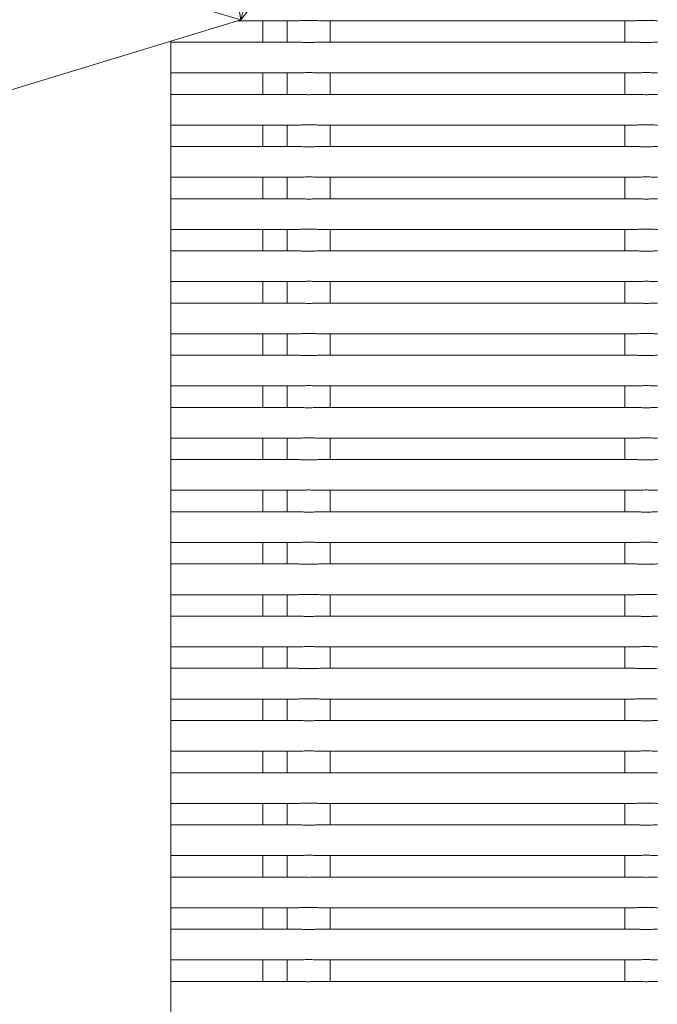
# Model space of a CAD drawing. Header units: millimetres. Extents: x 2016 to 102618, y -16590 to 68005.
# Tile 79 of 256: x 13571 to 13779, y 55407 to 55728. Entities that reach past the tile are written whole.
import ezdxf

# ---------------------------------------------------------------- set-up
doc = ezdxf.new("R2010")
doc.units = ezdxf.units.MM
for name, color, linetype, lineweight in [('A-GENM', 13, 'Continuous', 13), ('G-IMPT', 8, 'Continuous', 5), ('L-PLNT', 71, 'Continuous', 13)]:
    doc.layers.add(name, color=color, linetype=linetype, lineweight=lineweight)

# ---------------------------------------------------------------- blocks, each defined once
blk = doc.blocks.new('Enscape AssetDefinition - Palm 14 - Enscape AssetDefinition - Palm 14-991509-00 Begane grond')
at = {"layer": 'L-PLNT'}
for p, q in [((-241.68, -849.82), (-307.44, -455.74)), ((-241.68, -849.82), (-81.6, -643.13)), ((-241.68, -849.82), (-195.86, -659.31)), ((-599.41, -744.8), (-241.68, -849.82)), ((-348.73, -882.41), (-241.68, -849.82))]:
    blk.add_line(p, q, dxfattribs=at)
blk = doc.blocks.new('Glijbanen_geen_host - 2019220_glijbaan_2020_08_26_no bolts2_dwg-4658142-00 Begane grond')
at = {"layer": 'G-IMPT'}
for p, q in [((12152.77, 71727.71), (12172.39, 71727.71)), ((12172.39, 71727.71), (12152.77, 71727.71)), ((12161, 71727.78), (12161, 71720.65)), ((12169, 71727.71), (12169, 71720.71)), ((12172.39, 71727.71), (12169, 71727.71)), ((12179.61, 71727.71), (12282.39, 71727.71)), ((12183, 71727.71), (12182.09, 71727.71)), ((12183, 71720.71), (12183, 71727.71)), ((12279, 71727.71), (12279, 71720.71)), ((12279.91, 71727.71), (12279, 71727.71)), ((12131, 70904.9), (12131, 71721.09)), ((12172.39, 71720.71), (12131, 71720.71)), ((12131, 71720.71), (12172.39, 71720.71)), ((12169, 71720.71), (12172.39, 71720.71)), ((12282.39, 71720.71), (12179.61, 71720.71)), ((12182.09, 71720.71), (12183, 71720.71)), ((12279, 71720.71), (12279.91, 71720.71)), ((12131, 71710.71), (12172.39, 71710.71)), ((12172.39, 71710.71), (12131, 71710.71)), ((12161, 71710.78), (12161, 71703.65)), ((12169, 71710.71), (12169, 71703.71)), ((12172.39, 71710.71), (12169, 71710.71)), ((12179.61, 71710.71), (12282.39, 71710.71)), ((12183, 71710.71), (12182.09, 71710.71)), ((12183, 71703.71), (12183, 71710.71)), ((12279, 71710.71), (12279, 71703.71)), ((12279.91, 71710.71), (12279, 71710.71)), ((12172.39, 71703.71), (12131, 71703.71)), ((12131, 71703.71), (12172.39, 71703.71)), ((12169, 71703.71), (12172.39, 71703.71)), ((12282.39, 71703.71), (12179.61, 71703.71)), ((12182.09, 71703.71), (12183, 71703.71)), ((12279, 71703.71), (12279.91, 71703.71)), ((12131, 71693.71), (12172.39, 71693.71)), ((12172.39, 71693.71), (12131, 71693.71)), ((12161, 71693.78), (12161, 71686.65)), ((12169, 71693.71), (12169, 71686.71)), ((12172.39, 71693.71), (12169, 71693.71)), ((12179.61, 71693.71), (12282.39, 71693.71)), ((12183, 71693.71), (12182.09, 71693.71)), ((12183, 71686.71), (12183, 71693.71)), ((12279, 71693.71), (12279, 71686.71)), ((12279.91, 71693.71), (12279, 71693.71)), ((12172.39, 71686.71), (12131, 71686.71)), ((12131, 71686.71), (12172.39, 71686.71)), ((12169, 71686.71), (12172.39, 71686.71)), ((12282.39, 71686.71), (12179.61, 71686.71)), ((12182.09, 71686.71), (12183, 71686.71)), ((12279, 71686.71), (12279.91, 71686.71)), ((12131, 71676.71), (12172.39, 71676.71)), ((12172.39, 71676.71), (12131, 71676.71)), ((12161, 71676.78), (12161, 71669.65)), ((12169, 71676.71), (12169, 71669.71)), ((12172.39, 71676.71), (12169, 71676.71)), ((12179.61, 71676.71), (12282.39, 71676.71)), ((12183, 71676.71), (12182.09, 71676.71)), ((12183, 71669.71), (12183, 71676.71)), ((12279, 71676.71), (12279, 71669.71)), ((12279.91, 71676.71), (12279, 71676.71)), ((12172.39, 71669.71), (12131, 71669.71)), ((12131, 71669.71), (12172.39, 71669.71)), ((12169, 71669.71), (12172.39, 71669.71)), ((12282.39, 71669.71), (12179.61, 71669.71)), ((12182.09, 71669.71), (12183, 71669.71)), ((12279, 71669.71), (12279.91, 71669.71)), ((12131, 71659.71), (12172.39, 71659.71)), ((12172.39, 71659.71), (12131, 71659.71)), ((12161, 71659.78), (12161, 71652.65)), ((12169, 71659.71), (12169, 71652.71)), ((12172.39, 71659.71), (12169, 71659.71)), ((12179.61, 71659.71), (12282.39, 71659.71)), ((12183, 71659.71), (12182.09, 71659.71)), ((12183, 71652.71), (12183, 71659.71)), ((12279, 71659.71), (12279, 71652.71)), ((12279.91, 71659.71), (12279, 71659.71)), ((12172.39, 71652.71), (12131, 71652.71)), ((12131, 71652.71), (12172.39, 71652.71)), ((12169, 71652.71), (12172.39, 71652.71)), ((12282.39, 71652.71), (12179.61, 71652.71)), ((12182.09, 71652.71), (12183, 71652.71)), ((12279, 71652.71), (12279.91, 71652.71)), ((12131, 71642.71), (12172.39, 71642.71)), ((12172.39, 71642.71), (12131, 71642.71)), ((12161, 71642.78), (12161, 71635.65)), ((12169, 71642.71), (12169, 71635.71)), ((12172.39, 71642.71), (12169, 71642.71)), ((12179.61, 71642.71), (12282.39, 71642.71)), ((12183, 71642.71), (12182.09, 71642.71)), ((12183, 71635.71), (12183, 71642.71)), ((12279, 71642.71), (12279, 71635.71)), ((12279.91, 71642.71), (12279, 71642.71)), ((12172.39, 71635.71), (12131, 71635.71)), ((12131, 71635.71), (12172.39, 71635.71)), ((12169, 71635.71), (12172.39, 71635.71)), ((12282.39, 71635.71), (12179.61, 71635.71)), ((12182.09, 71635.71), (12183, 71635.71)), ((12279, 71635.71), (12279.91, 71635.71)), ((12131, 71625.71), (12172.39, 71625.71)), ((12172.39, 71625.71), (12131, 71625.71)), ((12161, 71625.78), (12161, 71618.65)), ((12169, 71625.71), (12169, 71618.71)), ((12172.39, 71625.71), (12169, 71625.71)), ((12179.61, 71625.71), (12282.39, 71625.71)), ((12183, 71625.71), (12182.09, 71625.71)), ((12183, 71618.71), (12183, 71625.71)), ((12279, 71625.71), (12279, 71618.71)), ((12279.91, 71625.71), (12279, 71625.71)), ((12172.39, 71618.71), (12131, 71618.71)), ((12131, 71618.71), (12172.39, 71618.71)), ((12169, 71618.71), (12172.39, 71618.71)), ((12282.39, 71618.71), (12179.61, 71618.71)), ((12182.09, 71618.71), (12183, 71618.71)), ((12279, 71618.71), (12279.91, 71618.71)), ((12161, 71608.78), (12161, 71601.65)), ((12131, 71608.71), (12172.39, 71608.71)), ((12172.39, 71608.71), (12131, 71608.71)), ((12169, 71608.71), (12169, 71601.71)), ((12172.39, 71608.71), (12169, 71608.71)), ((12179.61, 71608.71), (12282.39, 71608.71)), ((12183, 71608.71), (12182.09, 71608.71)), ((12183, 71601.71), (12183, 71608.71)), ((12279, 71608.71), (12279, 71601.71)), ((12279.91, 71608.71), (12279, 71608.71)), ((12172.39, 71601.71), (12131, 71601.71)), ((12131, 71601.71), (12172.39, 71601.71)), ((12169, 71601.71), (12172.39, 71601.71)), ((12282.39, 71601.71), (12179.61, 71601.71)), ((12182.09, 71601.71), (12183, 71601.71)), ((12279, 71601.71), (12279.91, 71601.71)), ((12131, 71591.71), (12172.39, 71591.71)), ((12172.39, 71591.71), (12131, 71591.71)), ((12161, 71591.78), (12161, 71584.65)), ((12169, 71591.71), (12169, 71584.71)), ((12172.39, 71591.71), (12169, 71591.71)), ((12179.61, 71591.71), (12282.39, 71591.71)), ((12183, 71591.71), (12182.09, 71591.71)), ((12183, 71584.71), (12183, 71591.71)), ((12279, 71591.71), (12279, 71584.71)), ((12279.91, 71591.71), (12279, 71591.71)), ((12172.39, 71584.71), (12131, 71584.71)), ((12131, 71584.71), (12172.39, 71584.71)), ((12169, 71584.71), (12172.39, 71584.71)), ((12282.39, 71584.71), (12179.61, 71584.71)), ((12182.09, 71584.71), (12183, 71584.71)), ((12279, 71584.71), (12279.91, 71584.71)), ((12131, 71574.71), (12172.39, 71574.71)), ((12172.39, 71574.71), (12131, 71574.71)), ((12161, 71574.78), (12161, 71567.65)), ((12169, 71574.71), (12169, 71567.71)), ((12172.39, 71574.71), (12169, 71574.71)), ((12179.61, 71574.71), (12282.39, 71574.71)), ((12183, 71574.71), (12182.09, 71574.71)), ((12183, 71567.71), (12183, 71574.71)), ((12279, 71574.71), (12279, 71567.71)), ((12279.91, 71574.71), (12279, 71574.71)), ((12172.39, 71567.71), (12131, 71567.71)), ((12131, 71567.71), (12172.39, 71567.71)), ((12169, 71567.71), (12172.39, 71567.71)), ((12282.39, 71567.71), (12179.61, 71567.71)), ((12182.09, 71567.71), (12183, 71567.71)), ((12279, 71567.71), (12279.91, 71567.71)), ((12131, 71557.71), (12172.39, 71557.71)), ((12172.39, 71557.71), (12131, 71557.71)), ((12161, 71557.78), (12161, 71550.65)), ((12169, 71557.71), (12169, 71550.71)), ((12172.39, 71557.71), (12169, 71557.71)), ((12179.61, 71557.71), (12282.39, 71557.71)), ((12183, 71557.71), (12182.09, 71557.71)), ((12183, 71550.71), (12183, 71557.71)), ((12279, 71557.71), (12279, 71550.71)), ((12279.91, 71557.71), (12279, 71557.71)), ((12172.39, 71550.71), (12131, 71550.71)), ((12131, 71550.71), (12172.39, 71550.71)), ((12169, 71550.71), (12172.39, 71550.71)), ((12282.39, 71550.71), (12179.61, 71550.71)), ((12182.09, 71550.71), (12183, 71550.71)), ((12279, 71550.71), (12279.91, 71550.71)), ((12131, 71540.71), (12172.39, 71540.71)), ((12172.39, 71540.71), (12131, 71540.71)), ((12161, 71540.78), (12161, 71533.65)), ((12169, 71540.71), (12169, 71533.71)), ((12172.39, 71540.71), (12169, 71540.71)), ((12179.61, 71540.71), (12282.39, 71540.71)), ((12183, 71540.71), (12182.09, 71540.71)), ((12183, 71533.71), (12183, 71540.71)), ((12279, 71540.71), (12279, 71533.71)), ((12279.91, 71540.71), (12279, 71540.71)), ((12172.39, 71533.71), (12131, 71533.71)), ((12131, 71533.71), (12172.39, 71533.71)), ((12169, 71533.71), (12172.39, 71533.71)), ((12282.39, 71533.71), (12179.61, 71533.71)), ((12182.09, 71533.71), (12183, 71533.71)), ((12279, 71533.71), (12279.91, 71533.71)), ((12131, 71523.71), (12172.39, 71523.71)), ((12172.39, 71523.71), (12131, 71523.71)), ((12161, 71523.78), (12161, 71516.65)), ((12169, 71523.71), (12169, 71516.71)), ((12172.39, 71523.71), (12169, 71523.71)), ((12179.61, 71523.71), (12282.39, 71523.71)), ((12183, 71523.71), (12182.09, 71523.71)), ((12183, 71516.71), (12183, 71523.71)), ((12279, 71523.71), (12279, 71516.71)), ((12279.91, 71523.71), (12279, 71523.71)), ((12172.39, 71516.71), (12131, 71516.71)), ((12131, 71516.71), (12172.39, 71516.71)), ((12169, 71516.71), (12172.39, 71516.71)), ((12282.39, 71516.71), (12179.61, 71516.71)), ((12182.09, 71516.71), (12183, 71516.71)), ((12279, 71516.71), (12279.91, 71516.71)), ((12131, 71506.71), (12172.39, 71506.71)), ((12172.39, 71506.71), (12131, 71506.71)), ((12161, 71506.78), (12161, 71499.65)), ((12169, 71506.71), (12169, 71499.71)), ((12172.39, 71506.71), (12169, 71506.71)), ((12179.61, 71506.71), (12282.39, 71506.71)), ((12183, 71506.71), (12182.09, 71506.71)), ((12183, 71499.71), (12183, 71506.71)), ((12279, 71506.71), (12279, 71499.71)), ((12279.91, 71506.71), (12279, 71506.71)), ((12172.39, 71499.71), (12131, 71499.71)), ((12131, 71499.71), (12172.39, 71499.71)), ((12169, 71499.71), (12172.39, 71499.71)), ((12282.39, 71499.71), (12179.61, 71499.71)), ((12182.09, 71499.71), (12183, 71499.71)), ((12279, 71499.71), (12279.91, 71499.71)), ((12131, 71489.71), (12172.39, 71489.71)), ((12172.39, 71489.71), (12131, 71489.71)), ((12161, 71489.78), (12161, 71482.65)), ((12169, 71489.71), (12169, 71482.71)), ((12172.39, 71489.71), (12169, 71489.71)), ((12179.61, 71489.71), (12282.39, 71489.71)), ((12183, 71489.71), (12182.09, 71489.71)), ((12183, 71482.71), (12183, 71489.71)), ((12279, 71489.71), (12279, 71482.71)), ((12279.91, 71489.71), (12279, 71489.71)), ((12172.39, 71482.71), (12131, 71482.71)), ((12131, 71482.71), (12172.39, 71482.71)), ((12169, 71482.71), (12172.39, 71482.71)), ((12282.39, 71482.71), (12179.61, 71482.71)), ((12182.09, 71482.71), (12183, 71482.71)), ((12279, 71482.71), (12279.91, 71482.71)), ((12131, 71472.71), (12172.39, 71472.71)), ((12172.39, 71472.71), (12131, 71472.71)), ((12161, 71472.78), (12161, 71465.65)), ((12169, 71472.71), (12169, 71465.71)), ((12172.39, 71472.71), (12169, 71472.71)), ((12179.61, 71472.71), (12282.39, 71472.71)), ((12183, 71472.71), (12182.09, 71472.71)), ((12183, 71465.71), (12183, 71472.71)), ((12279, 71472.71), (12279, 71465.71)), ((12279.91, 71472.71), (12279, 71472.71)), ((12172.39, 71465.71), (12131, 71465.71)), ((12131, 71465.71), (12172.39, 71465.71)), ((12169, 71465.71), (12172.39, 71465.71)), ((12282.39, 71465.71), (12179.61, 71465.71)), ((12182.09, 71465.71), (12183, 71465.71)), ((12279, 71465.71), (12279.91, 71465.71)), ((12131, 71455.71), (12172.39, 71455.71)), ((12172.39, 71455.71), (12131, 71455.71)), ((12161, 71455.78), (12161, 71448.65)), ((12169, 71455.71), (12169, 71448.71)), ((12172.39, 71455.71), (12169, 71455.71)), ((12179.61, 71455.71), (12282.39, 71455.71)), ((12183, 71455.71), (12182.09, 71455.71)), ((12183, 71448.71), (12183, 71455.71)), ((12279, 71455.71), (12279, 71448.71)), ((12279.91, 71455.71), (12279, 71455.71)), ((12172.39, 71448.71), (12131, 71448.71)), ((12131, 71448.71), (12172.39, 71448.71)), ((12169, 71448.71), (12172.39, 71448.71)), ((12282.39, 71448.71), (12179.61, 71448.71)), ((12182.09, 71448.71), (12183, 71448.71)), ((12279, 71448.71), (12279.91, 71448.71)), ((12161, 71438.78), (12161, 71431.65)), ((12131, 71438.71), (12172.39, 71438.71)), ((12172.39, 71438.71), (12131, 71438.71)), ((12169, 71438.71), (12169, 71431.71)), ((12172.39, 71438.71), (12169, 71438.71)), ((12179.61, 71438.71), (12282.39, 71438.71)), ((12183, 71438.71), (12182.09, 71438.71)), ((12183, 71431.71), (12183, 71438.71)), ((12279, 71438.71), (12279, 71431.71)), ((12279.91, 71438.71), (12279, 71438.71)), ((12172.39, 71431.71), (12131, 71431.71)), ((12131, 71431.71), (12172.39, 71431.71)), ((12169, 71431.71), (12172.39, 71431.71)), ((12282.39, 71431.71), (12179.61, 71431.71)), ((12182.09, 71431.71), (12183, 71431.71)), ((12279, 71431.71), (12279.91, 71431.71)), ((12131, 71421.71), (12172.39, 71421.71)), ((12172.39, 71421.71), (12131, 71421.71)), ((12161, 71421.78), (12161, 71414.65)), ((12169, 71421.71), (12169, 71414.71)), ((12172.39, 71421.71), (12169, 71421.71)), ((12179.61, 71421.71), (12282.39, 71421.71)), ((12183, 71421.71), (12182.09, 71421.71)), ((12183, 71414.71), (12183, 71421.71)), ((12279, 71421.71), (12279, 71414.71)), ((12279.91, 71421.71), (12279, 71421.71)), ((12172.39, 71414.71), (12131, 71414.71)), ((12131, 71414.71), (12172.39, 71414.71)), ((12169, 71414.71), (12172.39, 71414.71)), ((12282.39, 71414.71), (12179.61, 71414.71)), ((12182.09, 71414.71), (12183, 71414.71)), ((12279, 71414.71), (12279.91, 71414.71))]:
    blk.add_line(p, q, dxfattribs=at)
for points in [[(12179.61, 71727.71), (12179.17, 71727.73), (12178.48, 71727.74), (12177.51, 71727.78), (12176.76, 71727.81), (12176, 71727.82), (12175.24, 71727.81), (12174.5, 71727.78), (12173.52, 71727.74), (12172.83, 71727.73), (12172.39, 71727.71)], [(12289.61, 71727.71), (12289.17, 71727.73), (12288.48, 71727.74), (12287.51, 71727.78), (12286.76, 71727.81), (12286, 71727.82), (12285.24, 71727.81), (12284.5, 71727.78), (12283.52, 71727.74), (12282.83, 71727.73), (12282.39, 71727.71)], [(12172.39, 71720.71), (12172.83, 71720.7), (12173.52, 71720.69), (12174.49, 71720.64), (12175.24, 71720.62), (12176, 71720.61), (12176.76, 71720.62), (12177.5, 71720.64), (12178.48, 71720.69), (12179.17, 71720.7), (12179.61, 71720.71)], [(12282.39, 71720.71), (12282.83, 71720.7), (12283.52, 71720.69), (12284.49, 71720.64), (12285.24, 71720.62), (12286, 71720.61), (12286.76, 71720.62), (12287.5, 71720.64), (12288.48, 71720.69), (12289.17, 71720.7), (12289.61, 71720.71)], [(12179.61, 71710.71), (12179.17, 71710.73), (12178.48, 71710.74), (12177.51, 71710.78), (12176.76, 71710.81), (12176, 71710.82), (12175.24, 71710.81), (12174.5, 71710.78), (12173.52, 71710.74), (12172.83, 71710.73), (12172.39, 71710.71)], [(12289.61, 71710.71), (12289.17, 71710.73), (12288.48, 71710.74), (12287.51, 71710.78), (12286.76, 71710.81), (12286, 71710.82), (12285.24, 71710.81), (12284.5, 71710.78), (12283.52, 71710.74), (12282.83, 71710.73), (12282.39, 71710.71)], [(12172.39, 71703.71), (12172.83, 71703.7), (12173.52, 71703.69), (12174.49, 71703.64), (12175.24, 71703.62), (12176, 71703.61), (12176.76, 71703.62), (12177.5, 71703.64), (12178.48, 71703.69), (12179.17, 71703.7), (12179.61, 71703.71)], [(12282.39, 71703.71), (12282.83, 71703.7), (12283.52, 71703.69), (12284.49, 71703.64), (12285.24, 71703.62), (12286, 71703.61), (12286.76, 71703.62), (12287.5, 71703.64), (12288.48, 71703.69), (12289.17, 71703.7), (12289.61, 71703.71)], [(12179.61, 71693.71), (12179.17, 71693.73), (12178.48, 71693.74), (12177.51, 71693.78), (12176.76, 71693.81), (12176, 71693.82), (12175.24, 71693.81), (12174.5, 71693.78), (12173.52, 71693.74), (12172.83, 71693.73), (12172.39, 71693.71)], [(12289.61, 71693.71), (12289.17, 71693.73), (12288.48, 71693.74), (12287.51, 71693.78), (12286.76, 71693.81), (12286, 71693.82), (12285.24, 71693.81), (12284.5, 71693.78), (12283.52, 71693.74), (12282.83, 71693.73), (12282.39, 71693.71)], [(12172.39, 71686.71), (12172.83, 71686.7), (12173.52, 71686.69), (12174.49, 71686.64), (12175.24, 71686.62), (12176, 71686.61), (12176.76, 71686.62), (12177.5, 71686.64), (12178.48, 71686.69), (12179.17, 71686.7), (12179.61, 71686.71)], [(12282.39, 71686.71), (12282.83, 71686.7), (12283.52, 71686.69), (12284.49, 71686.64), (12285.24, 71686.62), (12286, 71686.61), (12286.76, 71686.62), (12287.5, 71686.64), (12288.48, 71686.69), (12289.17, 71686.7), (12289.61, 71686.71)], [(12179.61, 71676.71), (12179.17, 71676.73), (12178.48, 71676.74), (12177.51, 71676.78), (12176.76, 71676.81), (12176, 71676.82), (12175.24, 71676.81), (12174.5, 71676.78), (12173.52, 71676.74), (12172.83, 71676.73), (12172.39, 71676.71)], [(12289.61, 71676.71), (12289.17, 71676.73), (12288.48, 71676.74), (12287.51, 71676.78), (12286.76, 71676.81), (12286, 71676.82), (12285.24, 71676.81), (12284.5, 71676.78), (12283.52, 71676.74), (12282.83, 71676.73), (12282.39, 71676.71)], [(12172.39, 71669.71), (12172.83, 71669.7), (12173.52, 71669.69), (12174.49, 71669.64), (12175.24, 71669.62), (12176, 71669.61), (12176.76, 71669.62), (12177.5, 71669.64), (12178.48, 71669.69), (12179.17, 71669.7), (12179.61, 71669.71)], [(12282.39, 71669.71), (12282.83, 71669.7), (12283.52, 71669.69), (12284.49, 71669.64), (12285.24, 71669.62), (12286, 71669.61), (12286.76, 71669.62), (12287.5, 71669.64), (12288.48, 71669.69), (12289.17, 71669.7), (12289.61, 71669.71)], [(12179.61, 71659.71), (12179.17, 71659.73), (12178.48, 71659.74), (12177.51, 71659.78), (12176.76, 71659.81), (12176, 71659.82), (12175.24, 71659.81), (12174.5, 71659.78), (12173.52, 71659.74), (12172.83, 71659.73), (12172.39, 71659.71)], [(12289.61, 71659.71), (12289.17, 71659.73), (12288.48, 71659.74), (12287.51, 71659.78), (12286.76, 71659.81), (12286, 71659.82), (12285.24, 71659.81), (12284.5, 71659.78), (12283.52, 71659.74), (12282.83, 71659.73), (12282.39, 71659.71)], [(12172.39, 71652.71), (12172.83, 71652.7), (12173.52, 71652.69), (12174.49, 71652.64), (12175.24, 71652.62), (12176, 71652.61), (12176.76, 71652.62), (12177.5, 71652.64), (12178.48, 71652.69), (12179.17, 71652.7), (12179.61, 71652.71)], [(12282.39, 71652.71), (12282.83, 71652.7), (12283.52, 71652.69), (12284.49, 71652.64), (12285.24, 71652.62), (12286, 71652.61), (12286.76, 71652.62), (12287.5, 71652.64), (12288.48, 71652.69), (12289.17, 71652.7), (12289.61, 71652.71)], [(12179.61, 71642.71), (12179.17, 71642.73), (12178.48, 71642.74), (12177.51, 71642.78), (12176.76, 71642.81), (12176, 71642.82), (12175.24, 71642.81), (12174.5, 71642.78), (12173.52, 71642.74), (12172.83, 71642.73), (12172.39, 71642.71)], [(12289.61, 71642.71), (12289.17, 71642.73), (12288.48, 71642.74), (12287.51, 71642.78), (12286.76, 71642.81), (12286, 71642.82), (12285.24, 71642.81), (12284.5, 71642.78), (12283.52, 71642.74), (12282.83, 71642.73), (12282.39, 71642.71)], [(12172.39, 71635.71), (12172.83, 71635.7), (12173.52, 71635.69), (12174.49, 71635.64), (12175.24, 71635.62), (12176, 71635.61), (12176.76, 71635.62), (12177.5, 71635.64), (12178.48, 71635.69), (12179.17, 71635.7), (12179.61, 71635.71)], [(12282.39, 71635.71), (12282.83, 71635.7), (12283.52, 71635.69), (12284.49, 71635.64), (12285.24, 71635.62), (12286, 71635.61), (12286.76, 71635.62), (12287.5, 71635.64), (12288.48, 71635.69), (12289.17, 71635.7), (12289.61, 71635.71)], [(12179.61, 71625.71), (12179.17, 71625.73), (12178.48, 71625.74), (12177.51, 71625.78), (12176.76, 71625.81), (12176, 71625.82), (12175.24, 71625.81), (12174.5, 71625.78), (12173.52, 71625.74), (12172.83, 71625.73), (12172.39, 71625.71)], [(12289.61, 71625.71), (12289.17, 71625.73), (12288.48, 71625.74), (12287.51, 71625.78), (12286.76, 71625.81), (12286, 71625.82), (12285.24, 71625.81), (12284.5, 71625.78), (12283.52, 71625.74), (12282.83, 71625.73), (12282.39, 71625.71)], [(12172.39, 71618.71), (12172.83, 71618.7), (12173.52, 71618.69), (12174.49, 71618.64), (12175.24, 71618.62), (12176, 71618.61), (12176.76, 71618.62), (12177.5, 71618.64), (12178.48, 71618.69), (12179.17, 71618.7), (12179.61, 71618.71)], [(12282.39, 71618.71), (12282.83, 71618.7), (12283.52, 71618.69), (12284.49, 71618.64), (12285.24, 71618.62), (12286, 71618.61), (12286.76, 71618.62), (12287.5, 71618.64), (12288.48, 71618.69), (12289.17, 71618.7), (12289.61, 71618.71)], [(12179.61, 71608.71), (12179.17, 71608.73), (12178.48, 71608.74), (12177.51, 71608.78), (12176.76, 71608.81), (12176, 71608.82), (12175.24, 71608.81), (12174.5, 71608.78), (12173.52, 71608.74), (12172.83, 71608.73), (12172.39, 71608.71)], [(12289.61, 71608.71), (12289.17, 71608.73), (12288.48, 71608.74), (12287.51, 71608.78), (12286.76, 71608.81), (12286, 71608.82), (12285.24, 71608.81), (12284.5, 71608.78), (12283.52, 71608.74), (12282.83, 71608.73), (12282.39, 71608.71)], [(12172.39, 71601.71), (12172.83, 71601.7), (12173.52, 71601.69), (12174.49, 71601.64), (12175.24, 71601.62), (12176, 71601.61), (12176.76, 71601.62), (12177.5, 71601.64), (12178.48, 71601.69), (12179.17, 71601.7), (12179.61, 71601.71)], [(12282.39, 71601.71), (12282.83, 71601.7), (12283.52, 71601.69), (12284.49, 71601.64), (12285.24, 71601.62), (12286, 71601.61), (12286.76, 71601.62), (12287.5, 71601.64), (12288.48, 71601.69), (12289.17, 71601.7), (12289.61, 71601.71)], [(12179.61, 71591.71), (12179.17, 71591.73), (12178.48, 71591.74), (12177.51, 71591.78), (12176.76, 71591.81), (12176, 71591.82), (12175.24, 71591.81), (12174.5, 71591.78), (12173.52, 71591.74), (12172.83, 71591.73), (12172.39, 71591.71)], [(12289.61, 71591.71), (12289.17, 71591.73), (12288.48, 71591.74), (12287.51, 71591.78), (12286.76, 71591.81), (12286, 71591.82), (12285.24, 71591.81), (12284.5, 71591.78), (12283.52, 71591.74), (12282.83, 71591.73), (12282.39, 71591.71)], [(12172.39, 71584.71), (12172.83, 71584.7), (12173.52, 71584.69), (12174.49, 71584.64), (12175.24, 71584.62), (12176, 71584.61), (12176.76, 71584.62), (12177.5, 71584.64), (12178.48, 71584.69), (12179.17, 71584.7), (12179.61, 71584.71)], [(12282.39, 71584.71), (12282.83, 71584.7), (12283.52, 71584.69), (12284.49, 71584.64), (12285.24, 71584.62), (12286, 71584.61), (12286.76, 71584.62), (12287.5, 71584.64), (12288.48, 71584.69), (12289.17, 71584.7), (12289.61, 71584.71)], [(12179.61, 71574.71), (12179.17, 71574.73), (12178.48, 71574.74), (12177.51, 71574.78), (12176.76, 71574.81), (12176, 71574.82), (12175.24, 71574.81), (12174.5, 71574.78), (12173.52, 71574.74), (12172.83, 71574.73), (12172.39, 71574.71)], [(12289.61, 71574.71), (12289.17, 71574.73), (12288.48, 71574.74), (12287.51, 71574.78), (12286.76, 71574.81), (12286, 71574.82), (12285.24, 71574.81), (12284.5, 71574.78), (12283.52, 71574.74), (12282.83, 71574.73), (12282.39, 71574.71)], [(12172.39, 71567.71), (12172.83, 71567.7), (12173.52, 71567.69), (12174.49, 71567.64), (12175.24, 71567.62), (12176, 71567.61), (12176.76, 71567.62), (12177.5, 71567.64), (12178.48, 71567.69), (12179.17, 71567.7), (12179.61, 71567.71)], [(12282.39, 71567.71), (12282.83, 71567.7), (12283.52, 71567.69), (12284.49, 71567.64), (12285.24, 71567.62), (12286, 71567.61), (12286.76, 71567.62), (12287.5, 71567.64), (12288.48, 71567.69), (12289.17, 71567.7), (12289.61, 71567.71)], [(12179.61, 71557.71), (12179.17, 71557.73), (12178.48, 71557.74), (12177.51, 71557.78), (12176.76, 71557.81), (12176, 71557.82), (12175.24, 71557.81), (12174.5, 71557.78), (12173.52, 71557.74), (12172.83, 71557.73), (12172.39, 71557.71)], [(12289.61, 71557.71), (12289.17, 71557.73), (12288.48, 71557.74), (12287.51, 71557.78), (12286.76, 71557.81), (12286, 71557.82), (12285.24, 71557.81), (12284.5, 71557.78), (12283.52, 71557.74), (12282.83, 71557.73), (12282.39, 71557.71)], [(12172.39, 71550.71), (12172.83, 71550.7), (12173.52, 71550.69), (12174.49, 71550.64), (12175.24, 71550.62), (12176, 71550.61), (12176.76, 71550.62), (12177.5, 71550.64), (12178.48, 71550.69), (12179.17, 71550.7), (12179.61, 71550.71)], [(12282.39, 71550.71), (12282.83, 71550.7), (12283.52, 71550.69), (12284.49, 71550.64), (12285.24, 71550.62), (12286, 71550.61), (12286.76, 71550.62), (12287.5, 71550.64), (12288.48, 71550.69), (12289.17, 71550.7), (12289.61, 71550.71)], [(12179.61, 71540.71), (12179.17, 71540.73), (12178.48, 71540.74), (12177.51, 71540.78), (12176.76, 71540.81), (12176, 71540.82), (12175.24, 71540.81), (12174.5, 71540.78), (12173.52, 71540.74), (12172.83, 71540.73), (12172.39, 71540.71)], [(12289.61, 71540.71), (12289.17, 71540.73), (12288.48, 71540.74), (12287.51, 71540.78), (12286.76, 71540.81), (12286, 71540.82), (12285.24, 71540.81), (12284.5, 71540.78), (12283.52, 71540.74), (12282.83, 71540.73), (12282.39, 71540.71)], [(12172.39, 71533.71), (12172.83, 71533.7), (12173.52, 71533.69), (12174.49, 71533.64), (12175.24, 71533.62), (12176, 71533.61), (12176.76, 71533.62), (12177.5, 71533.64), (12178.48, 71533.69), (12179.17, 71533.7), (12179.61, 71533.71)], [(12282.39, 71533.71), (12282.83, 71533.7), (12283.52, 71533.69), (12284.49, 71533.64), (12285.24, 71533.62), (12286, 71533.61), (12286.76, 71533.62), (12287.5, 71533.64), (12288.48, 71533.69), (12289.17, 71533.7), (12289.61, 71533.71)], [(12179.61, 71523.71), (12179.17, 71523.73), (12178.48, 71523.74), (12177.51, 71523.78), (12176.76, 71523.81), (12176, 71523.82), (12175.24, 71523.81), (12174.5, 71523.78), (12173.52, 71523.74), (12172.83, 71523.73), (12172.39, 71523.71)], [(12289.61, 71523.71), (12289.17, 71523.73), (12288.48, 71523.74), (12287.51, 71523.78), (12286.76, 71523.81), (12286, 71523.82), (12285.24, 71523.81), (12284.5, 71523.78), (12283.52, 71523.74), (12282.83, 71523.73), (12282.39, 71523.71)], [(12172.39, 71516.71), (12172.83, 71516.7), (12173.52, 71516.69), (12174.49, 71516.64), (12175.24, 71516.62), (12176, 71516.61), (12176.76, 71516.62), (12177.5, 71516.64), (12178.48, 71516.69), (12179.17, 71516.7), (12179.61, 71516.71)], [(12282.39, 71516.71), (12282.83, 71516.7), (12283.52, 71516.69), (12284.49, 71516.64), (12285.24, 71516.62), (12286, 71516.61), (12286.76, 71516.62), (12287.5, 71516.64), (12288.48, 71516.69), (12289.17, 71516.7), (12289.61, 71516.71)], [(12179.61, 71506.71), (12179.17, 71506.73), (12178.48, 71506.74), (12177.51, 71506.78), (12176.76, 71506.81), (12176, 71506.82), (12175.24, 71506.81), (12174.5, 71506.78), (12173.52, 71506.74), (12172.83, 71506.73), (12172.39, 71506.71)], [(12289.61, 71506.71), (12289.17, 71506.73), (12288.48, 71506.74), (12287.51, 71506.78), (12286.76, 71506.81), (12286, 71506.82), (12285.24, 71506.81), (12284.5, 71506.78), (12283.52, 71506.74), (12282.83, 71506.73), (12282.39, 71506.71)], [(12172.39, 71499.71), (12172.83, 71499.7), (12173.52, 71499.69), (12174.49, 71499.64), (12175.24, 71499.62), (12176, 71499.61), (12176.76, 71499.62), (12177.5, 71499.64), (12178.48, 71499.69), (12179.17, 71499.7), (12179.61, 71499.71)], [(12282.39, 71499.71), (12282.83, 71499.7), (12283.52, 71499.69), (12284.49, 71499.64), (12285.24, 71499.62), (12286, 71499.61), (12286.76, 71499.62), (12287.5, 71499.64), (12288.48, 71499.69), (12289.17, 71499.7), (12289.61, 71499.71)], [(12179.61, 71489.71), (12179.17, 71489.73), (12178.48, 71489.74), (12177.51, 71489.78), (12176.76, 71489.81), (12176, 71489.82), (12175.24, 71489.81), (12174.5, 71489.78), (12173.52, 71489.74), (12172.83, 71489.73), (12172.39, 71489.71)], [(12289.61, 71489.71), (12289.17, 71489.73), (12288.48, 71489.74), (12287.51, 71489.78), (12286.76, 71489.81), (12286, 71489.82), (12285.24, 71489.81), (12284.5, 71489.78), (12283.52, 71489.74), (12282.83, 71489.73), (12282.39, 71489.71)], [(12172.39, 71482.71), (12172.83, 71482.7), (12173.52, 71482.69), (12174.49, 71482.64), (12175.24, 71482.62), (12176, 71482.61), (12176.76, 71482.62), (12177.5, 71482.64), (12178.48, 71482.69), (12179.17, 71482.7), (12179.61, 71482.71)], [(12282.39, 71482.71), (12282.83, 71482.7), (12283.52, 71482.69), (12284.49, 71482.64), (12285.24, 71482.62), (12286, 71482.61), (12286.76, 71482.62), (12287.5, 71482.64), (12288.48, 71482.69), (12289.17, 71482.7), (12289.61, 71482.71)], [(12179.61, 71472.71), (12179.17, 71472.73), (12178.48, 71472.74), (12177.51, 71472.78), (12176.76, 71472.81), (12176, 71472.82), (12175.24, 71472.81), (12174.5, 71472.78), (12173.52, 71472.74), (12172.83, 71472.73), (12172.39, 71472.71)], [(12289.61, 71472.71), (12289.17, 71472.73), (12288.48, 71472.74), (12287.51, 71472.78), (12286.76, 71472.81), (12286, 71472.82), (12285.24, 71472.81), (12284.5, 71472.78), (12283.52, 71472.74), (12282.83, 71472.73), (12282.39, 71472.71)], [(12172.39, 71465.71), (12172.83, 71465.7), (12173.52, 71465.69), (12174.49, 71465.64), (12175.24, 71465.62), (12176, 71465.61), (12176.76, 71465.62), (12177.5, 71465.64), (12178.48, 71465.69), (12179.17, 71465.7), (12179.61, 71465.71)], [(12282.39, 71465.71), (12282.83, 71465.7), (12283.52, 71465.69), (12284.49, 71465.64), (12285.24, 71465.62), (12286, 71465.61), (12286.76, 71465.62), (12287.5, 71465.64), (12288.48, 71465.69), (12289.17, 71465.7), (12289.61, 71465.71)], [(12179.61, 71455.71), (12179.17, 71455.73), (12178.48, 71455.74), (12177.51, 71455.78), (12176.76, 71455.81), (12176, 71455.82), (12175.24, 71455.81), (12174.5, 71455.78), (12173.52, 71455.74), (12172.83, 71455.73), (12172.39, 71455.71)], [(12289.61, 71455.71), (12289.17, 71455.73), (12288.48, 71455.74), (12287.51, 71455.78), (12286.76, 71455.81), (12286, 71455.82), (12285.24, 71455.81), (12284.5, 71455.78), (12283.52, 71455.74), (12282.83, 71455.73), (12282.39, 71455.71)], [(12172.39, 71448.71), (12172.83, 71448.7), (12173.52, 71448.69), (12174.49, 71448.64), (12175.24, 71448.62), (12176, 71448.61), (12176.76, 71448.62), (12177.5, 71448.64), (12178.48, 71448.69), (12179.17, 71448.7), (12179.61, 71448.71)], [(12282.39, 71448.71), (12282.83, 71448.7), (12283.52, 71448.69), (12284.49, 71448.64), (12285.24, 71448.62), (12286, 71448.61), (12286.76, 71448.62), (12287.5, 71448.64), (12288.48, 71448.69), (12289.17, 71448.7), (12289.61, 71448.71)], [(12179.61, 71438.71), (12179.17, 71438.73), (12178.48, 71438.74), (12177.51, 71438.78), (12176.76, 71438.81), (12176, 71438.82), (12175.24, 71438.81), (12174.5, 71438.78), (12173.52, 71438.74), (12172.83, 71438.73), (12172.39, 71438.71)], [(12289.61, 71438.71), (12289.17, 71438.73), (12288.48, 71438.74), (12287.51, 71438.78), (12286.76, 71438.81), (12286, 71438.82), (12285.24, 71438.81), (12284.5, 71438.78), (12283.52, 71438.74), (12282.83, 71438.73), (12282.39, 71438.71)], [(12172.39, 71431.71), (12172.83, 71431.7), (12173.52, 71431.69), (12174.49, 71431.64), (12175.24, 71431.62), (12176, 71431.61), (12176.76, 71431.62), (12177.5, 71431.64), (12178.48, 71431.69), (12179.17, 71431.7), (12179.61, 71431.71)], [(12282.39, 71431.71), (12282.83, 71431.7), (12283.52, 71431.69), (12284.49, 71431.64), (12285.24, 71431.62), (12286, 71431.61), (12286.76, 71431.62), (12287.5, 71431.64), (12288.48, 71431.69), (12289.17, 71431.7), (12289.61, 71431.71)], [(12179.61, 71421.71), (12179.17, 71421.73), (12178.48, 71421.74), (12177.51, 71421.78), (12176.76, 71421.81), (12176, 71421.82), (12175.24, 71421.81), (12174.5, 71421.78), (12173.52, 71421.74), (12172.83, 71421.73), (12172.39, 71421.71)], [(12289.61, 71421.71), (12289.17, 71421.73), (12288.48, 71421.74), (12287.51, 71421.78), (12286.76, 71421.81), (12286, 71421.82), (12285.24, 71421.81), (12284.5, 71421.78), (12283.52, 71421.74), (12282.83, 71421.73), (12282.39, 71421.71)], [(12172.39, 71414.71), (12172.83, 71414.7), (12173.52, 71414.69), (12174.49, 71414.64), (12175.24, 71414.62), (12176, 71414.61), (12176.76, 71414.62), (12177.5, 71414.64), (12178.48, 71414.69), (12179.17, 71414.7), (12179.61, 71414.71)], [(12282.39, 71414.71), (12282.83, 71414.7), (12283.52, 71414.69), (12284.49, 71414.64), (12285.24, 71414.62), (12286, 71414.61), (12286.76, 71414.62), (12287.5, 71414.64), (12288.48, 71414.69), (12289.17, 71414.7), (12289.61, 71414.71)]]:
    blk.add_open_spline(points, degree=3, knots=[0, 0, 0, 0, 0.2, 0.3, 0.4, 0.5, 0.6, 0.7, 0.8, 1, 1, 1, 1], dxfattribs=at)
blk = doc.blocks.new('Glijbanen_geen_host - Glijbanen_geen_host-4648188-00 Begane grond')
blk.add_blockref('Glijbanen_geen_host - 2019220_glijbaan_2020_08_26_no bolts2_dwg-4658142-00 Begane grond', (0, 0))

msp = doc.modelspace()

# ---------------------------------------------------------------- block references
at = {"layer": 'A-GENM'}
msp.add_blockref('Glijbanen_geen_host - Glijbanen_geen_host-4648188-00 Begane grond', (1489.7, -16000), dxfattribs=at)
at = {"layer": 'L-PLNT'}
msp.add_blockref('Enscape AssetDefinition - Palm 14 - Enscape AssetDefinition - Palm 14-991509-00 Begane grond', (13885.23, 56577.86), dxfattribs=at)

doc.saveas('drawing.dxf')
